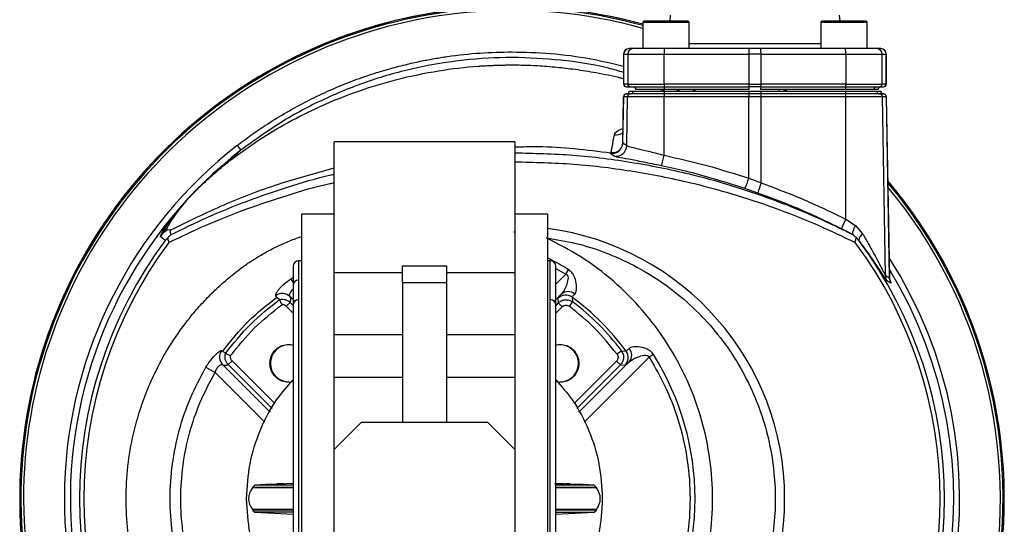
# Model space of a CAD drawing. Header units: millimetres. Extents: x 555 to 1891, y 89 to 1282.
# Tile 29 of 39: x 973 to 1153, y 1097 to 1190. Entities that reach past the tile are written whole.
import ezdxf

# ---------------------------------------------------------------- set-up
doc = ezdxf.new("R2010")
doc.units = ezdxf.units.MM

msp = doc.modelspace()

# ---------------------------------------------------------------- linework, layer by layer
at = {"color": 7, "linetype": 'Continuous', "lineweight": 25}
for p, q in [((1091.6, 1190.57), (1091.51, 1189.48)), ((1122.63, 1189.48), (1122.54, 1190.57)), ((1086.55, 1189.23), (1086.55, 1184.48)), ((1095.05, 1184.48), (1095.05, 1189.23)), ((1119.08, 1189.23), (1119.08, 1184.48)), ((1127.58, 1184.48), (1127.58, 1189.23)), ((1084.81, 1184.48), (1084.09, 1184.48)), ((1106, 1184.48), (1090.53, 1184.48)), ((1107.07, 1184.48), (1106, 1184.48)), ((1108.13, 1184.48), (1107.07, 1184.48)), ((1123.61, 1184.48), (1108.13, 1184.48)), ((1130.04, 1184.48), (1129.32, 1184.48)), ((1083.07, 1183.48), (1083.07, 1177.98)), ((1083.09, 1183.48), (1083.81, 1183.48)), ((1083.09, 1177.98), (1083.09, 1183.48)), ((1083.81, 1183.48), (1090.48, 1183.48)), ((1083.81, 1183.48), (1083.81, 1177.98)), ((1090.48, 1183.48), (1105.96, 1183.48)), ((1090.48, 1177.98), (1090.48, 1183.48)), ((1108.18, 1183.48), (1105.96, 1183.48)), ((1105.96, 1183.48), (1105.96, 1177.98)), ((1108.18, 1177.98), (1108.18, 1183.48)), ((1108.18, 1183.48), (1123.66, 1183.48)), ((1123.66, 1183.48), (1123.66, 1177.98)), ((1123.66, 1183.48), (1130.32, 1183.48)), ((1130.32, 1177.98), (1130.32, 1183.48)), ((1130.32, 1183.48), (1131.04, 1183.48)), ((1131.04, 1183.48), (1131.04, 1177.98)), ((1131.07, 1177.98), (1131.07, 1183.48)), ((1083.07, 1177.98), (1083.09, 1177.98)), ((1083.81, 1177.98), (1083.09, 1177.98)), ((1083.59, 1177.48), (1084.31, 1177.48)), ((1083.81, 1177.98), (1090.48, 1177.98)), ((1090.55, 1176.99), (1085.32, 1176.99)), ((1105.96, 1177.98), (1090.48, 1177.98)), ((1090.5, 1177.48), (1105.98, 1177.48)), ((1106.03, 1176.99), (1090.55, 1176.99)), ((1105.96, 1177.98), (1108.18, 1177.98)), ((1107.07, 1177.48), (1105.98, 1177.48)), ((1108.16, 1177.48), (1107.07, 1177.48)), ((1123.59, 1176.99), (1108.11, 1176.99)), ((1108.16, 1177.48), (1123.63, 1177.48)), ((1123.66, 1177.98), (1108.18, 1177.98)), ((1112.51, 1176.82), (1112.26, 1176.99)), ((1112.68, 1176.7), (1112.26, 1176.99)), ((1112.9, 1176.82), (1112.66, 1176.99)), ((1128.82, 1176.99), (1123.59, 1176.99)), ((1123.66, 1177.98), (1130.32, 1177.98)), ((1129.54, 1176.99), (1128.82, 1176.99)), ((1129.56, 1176.99), (1129.54, 1176.99)), ((1129.82, 1177.48), (1130.54, 1177.48)), ((1131.04, 1177.98), (1130.32, 1177.98)), ((1083.04, 1175.69), (1082.89, 1167.24)), ((1082.92, 1167.25), (1083.07, 1175.69)), ((1083.79, 1175.69), (1083.07, 1175.69)), ((1084.29, 1176.18), (1083.57, 1176.18)), ((1083.63, 1166.74), (1083.79, 1175.69)), ((1090.48, 1175.69), (1083.79, 1175.69)), ((1084.08, 1176.68), (1084.8, 1176.68)), ((1084.08, 1176.67), (1084.08, 1176.68)), ((1084.08, 1176.67), (1084.8, 1176.67)), ((1090.47, 1164.98), (1090.48, 1175.69)), ((1105.95, 1175.69), (1090.48, 1175.69)), ((1105.98, 1176.18), (1090.5, 1176.18)), ((1090.53, 1176.68), (1106, 1176.68)), ((1105.94, 1160.76), (1105.95, 1175.69)), ((1108.18, 1175.69), (1105.95, 1175.69)), ((1108.16, 1176.18), (1105.98, 1176.18)), ((1106, 1176.68), (1108.13, 1176.68)), ((1108.13, 1176.68), (1123.61, 1176.68)), ((1123.63, 1176.18), (1108.16, 1176.18)), ((1123.66, 1175.69), (1108.18, 1175.69)), ((1108.19, 1159.92), (1108.18, 1175.69)), ((1123.68, 1153.3), (1123.66, 1175.69)), ((1130.35, 1175.69), (1123.66, 1175.69)), ((1129.34, 1176.68), (1130.06, 1176.68)), ((1130.57, 1176.18), (1129.85, 1176.18)), ((1130.92, 1143.01), (1130.35, 1175.69)), ((1131.07, 1175.69), (1130.35, 1175.69)), ((1131.07, 1175.69), (1131.65, 1142.56)), ((1131.67, 1142.54), (1131.09, 1175.69)), ((1012.44, 1166.75), (1013.11, 1165.9)), ((1063.17, 1167.44), (1030.17, 1167.44)), ((1030.17, 1143.55), (1030.17, 1167.44)), ((1063.17, 1167.44), (1063.17, 1143.55)), ((1082.92, 1167.25), (1083.63, 1166.74)), ((1080.66, 1165.37), (1080.78, 1165.42)), ((1080.66, 1165.3), (1080.66, 1165.37)), ((1081.35, 1164.8), (1080.66, 1165.3)), ((1081.67, 1165.49), (1081.8, 1165.55)), ((1105.94, 1160.76), (1108.19, 1159.92)), ((1107.62, 1158.07), (1105.21, 1158.9)), ((1001.73, 1154.97), (1003.55, 1157.11)), ((1002.06, 1155.28), (1003.55, 1157.11)), ((1001.61, 1154.69), (1002.06, 1155.28)), ((999.77, 1152.4), (1001.18, 1154.27)), ((1000.49, 1153.09), (1001.61, 1154.69)), ((1001.18, 1154.27), (1001.73, 1154.97)), ((1030.17, 1154.18), (1024.17, 1154.18)), ((1024.17, 1154.18), (1024.17, 1050.18)), ((1069.17, 1154.18), (1063.17, 1154.18)), ((1069.17, 1154.18), (1069.17, 1050.18)), ((1123.68, 1153.3), (1125.45, 1152.15)), ((1125.45, 1152.15), (1126.75, 1150.58)), ((998.42, 1150.15), (998.61, 1150.63)), ((999.3, 1149.4), (998.42, 1150.15)), ((999.3, 1149.4), (999.8, 1149.96)), ((999.64, 1151.31), (999.64, 1151.63)), ((1000.4, 1151.36), (999.64, 1151.31)), ((1124.97, 1150.48), (1122.87, 1151.55)), ((1124.96, 1150.48), (1124.97, 1150.48)), ((1124.97, 1150.48), (1124.97, 1150.47)), ((1125.54, 1149.96), (1126.04, 1149.4)), ((1126.04, 1149.4), (1126.06, 1149.42)), ((1022.67, 1144.68), (1022.67, 1059.68)), ((1024.17, 1145.68), (1023.67, 1145.68)), ((1042.67, 1144.76), (1050.67, 1144.76)), ((1042.67, 1141.65), (1042.67, 1144.76)), ((1050.67, 1144.76), (1050.67, 1141.65)), ((1069.67, 1145.68), (1069.17, 1145.68)), ((1070.67, 1059.68), (1070.67, 1144.68)), ((1030.17, 1143.55), (1042.67, 1143.55)), ((1030.17, 1132.21), (1030.17, 1143.55)), ((1050.67, 1143.55), (1063.17, 1143.55)), ((1063.17, 1143.55), (1063.17, 1132.21)), ((1072.52, 1143.25), (1073.01, 1144.03)), ((1130.92, 1143.01), (1131.65, 1142.56)), ((1050.67, 1141.65), (1042.67, 1141.65)), ((1042.67, 1141.65), (1042.67, 1116.18)), ((1050.67, 1141.65), (1050.67, 1116.18)), ((1131.91, 1141.61), (1131.19, 1142.04)), ((1131.73, 1142.13), (1131.67, 1142.58)), ((1131.9, 1141.74), (1131.91, 1141.61)), ((1019.69, 1139.03), (1019.52, 1139.3)), ((1019.69, 1139.03), (1020.18, 1138.59)), ((1021.42, 1137.37), (1022.12, 1138.07)), ((1071.06, 1138.81), (1071.12, 1137.98)), ((1071.82, 1137.27), (1071.12, 1137.98)), ((1073.73, 1138.16), (1073.13, 1137.36)), ((1073.65, 1139.01), (1073.73, 1138.16)), ((1030.17, 1132.21), (1042.67, 1132.21)), ((1030.17, 1124.35), (1030.17, 1132.21)), ((1050.67, 1132.21), (1063.17, 1132.21)), ((1063.17, 1132.21), (1063.17, 1124.35)), ((1009.59, 1129.25), (1009.8, 1129.16)), ((1081.85, 1128.64), (1082.65, 1129.24)), ((1082.65, 1129.24), (1083.5, 1129.16)), ((1088.52, 1128.52), (1087.74, 1128.04)), ((1011.51, 1127.4), (1010.81, 1126.69)), ((1082.47, 1126.63), (1081.76, 1127.34)), ((1082.47, 1126.63), (1083.3, 1126.57)), ((1006.73, 1126.21), (1008.39, 1125.24)), ((1042.67, 1124.35), (1030.17, 1124.35)), ((1030.17, 1111.18), (1030.17, 1124.35)), ((1063.17, 1124.35), (1050.67, 1124.35)), ((1063.17, 1124.35), (1063.17, 1111.18)), ((1030.17, 1111.18), (1035.17, 1116.18)), ((1035.17, 1116.18), (1058.17, 1116.18)), ((1058.17, 1116.18), (1063.17, 1111.18)), ((1030.17, 1093.18), (1030.17, 1111.18)), ((1063.17, 1111.18), (1063.17, 1093.18)), ((1022.67, 1104.97), (1018.67, 1104.77)), ((1020.94, 1104.88), (1019.67, 1104.88)), ((1070.44, 1104.98), (1072.5, 1104.87)), ((1074.67, 1104.77), (1070.72, 1104.96)), ((1072.79, 1104.88), (1072.5, 1104.88)), ((1073.07, 1104.88), (1072.79, 1104.88)), ((1073.17, 1104.88), (1073.07, 1104.88)), ((1015.66, 1104.66), (1015.24, 1104.25)), ((1022.67, 1104.14), (1015.24, 1104.14)), ((1018.67, 1104.82), (1015.66, 1104.66)), ((1022.67, 1104.66), (1015.66, 1104.66)), ((1077.68, 1104.66), (1070.67, 1104.66)), ((1078.09, 1104.25), (1070.67, 1104.25)), ((1078.09, 1104.14), (1070.67, 1104.14)), ((1073.17, 1104.84), (1074.67, 1104.77)), ((1077.68, 1104.66), (1074.67, 1104.82)), ((1078.09, 1104.25), (1077.68, 1104.66)), ((1078.09, 1104.14), (1078.09, 1104.25)), ((1022.67, 1100.22), (1015.24, 1100.22)), ((1015.24, 1100.11), (1015.66, 1099.7)), ((1015.66, 1099.7), (1022.67, 1099.33)), ((1022.67, 1099.7), (1015.66, 1099.7)), ((1078.09, 1100.22), (1070.67, 1100.22)), ((1078.09, 1100.11), (1070.67, 1100.11)), ((1070.67, 1099.33), (1077.68, 1099.7)), ((1070.67, 1099.7), (1077.68, 1099.7)), ((1077.68, 1099.7), (1078.09, 1100.11)), ((1078.09, 1100.11), (1078.09, 1100.22))]:
    msp.add_line(p, q, dxfattribs=at)
at = {"color": 8, "linetype": 'Continuous', "lineweight": 25}
for p, q in [((1095.05, 1189.23), (1086.55, 1189.23)), ((1127.58, 1189.23), (1119.08, 1189.23)), ((1095.05, 1185.39), (1107.07, 1185.39)), ((1107.07, 1185.39), (1119.08, 1185.39)), ((1083.07, 1183.48), (1083.09, 1183.48)), ((1131.04, 1183.48), (1131.07, 1183.48)), ((1089.89, 1176.99), (1090.8, 1176.68)), ((1093.35, 1176.68), (1092.59, 1176.99)), ((1095.66, 1176.99), (1096.35, 1176.68)), ((1111.64, 1176.81), (1111.37, 1176.99)), ((1112.91, 1176.82), (1112.66, 1176.99)), ((1131.04, 1177.98), (1131.07, 1177.98)), ((1083.07, 1175.69), (1083.04, 1175.69)), ((1131.09, 1175.69), (1131.07, 1175.69)), ((1062.99, 1150.98), (1063.17, 1150.95)), ((1023.67, 1145.68), (1023.67, 1102.18)), ((1069.67, 1102.18), (1069.67, 1145.68)), ((1072.52, 1143.25), (1070.65, 1141.38)), ((1070.67, 1144.27), (1072.52, 1143.25)), ((1022.26, 1142.38), (1022.67, 1142.6)), ((1022.26, 1142.38), (1022.76, 1141.59)), ((1131.68, 1142.38), (1131.9, 1141.74)), ((1022.96, 1138.28), (1022.11, 1139.13)), ((1071.68, 1139.58), (1070.38, 1138.28)), ((1021.42, 1137.37), (1022.67, 1136.12)), ((1022.67, 1137.53), (1022.12, 1138.07)), ((1071.12, 1137.98), (1070.67, 1137.53)), ((1071.82, 1137.27), (1070.67, 1136.12)), ((1021.92, 1130.42), (1022.67, 1130.27)), ((1070.67, 1130.27), (1071.42, 1130.42)), ((1018.45, 1118.01), (1009.79, 1126.67)), ((1010.81, 1126.69), (1018.82, 1118.68)), ((1011.51, 1127.4), (1019.31, 1119.6)), ((1074.03, 1119.6), (1081.76, 1127.34)), ((1074.52, 1118.68), (1082.47, 1126.63)), ((1084.07, 1127.19), (1074.88, 1118.01)), ((1075.87, 1116.16), (1087.74, 1128.04)), ((1017.47, 1116.16), (1008.39, 1125.24)), ((1022.67, 1123.58), (1021.92, 1123.44)), ((1071.42, 1123.44), (1070.67, 1123.58)), ((1023.67, 1102.18), (1023.67, 1058.68)), ((1069.67, 1058.68), (1069.67, 1102.18))]:
    msp.add_line(p, q, dxfattribs=at)
at = {"color": 7, "linetype": 'Continuous', "lineweight": 25}
for centre, radius, start, end in [((1062.67, 1102.18), 89.97, 74.6043, 235.4703), ((1062.67, 1102.18), 89.75, 74.5655, 235.3734), ((1062.67, 1102.18), 89.75, 74.5654, 235.3732), ((1086.8, 1189.23), 0.25, 90, 180), ((1094.8, 1189.23), 0.25, 0, 90), ((1119.33, 1189.23), 0.25, 90, 180), ((1127.33, 1189.23), 0.25, 0, 90), ((1084.07, 1183.48), 1, 90, 180), ((1084.09, 1183.48), 0.999, 90.0308, 180.0308), ((1084.81, 1183.48), 0.999, 90.0308, 180.0308), ((1095.91, 1183.73), 5.43, 172.059, 182.6319), ((1111.38, 1183.73), 5.43, 172.059, 182.6319), ((1102.75, 1183.73), 5.43, 357.3681, 7.941), ((1118.23, 1183.73), 5.43, 357.3681, 7.941), ((1129.32, 1183.48), 0.999, 359.9692, 89.9692), ((1130.04, 1183.48), 0.999, 359.9692, 89.9692), ((1130.07, 1183.48), 1, 0, 90), ((1083.59, 1177.98), 0.5, 179.9692, 269.9692), ((1084.31, 1177.98), 0.5, 179.9692, 269.9692), ((1084.82, 1176.98), 0.5, 0.9685, 89.9699), ((1093.19, 1177.85), 2.72, 177.3681, 187.941), ((1087.9, 1177.11), 2.65, 357.3833, 8.0191), ((1108.67, 1177.85), 2.72, 177.3681, 187.941), ((1103.37, 1177.11), 2.65, 357.3833, 8.0191), ((1110.76, 1177.11), 2.65, 171.9809, 182.6167), ((1105.47, 1177.85), 2.72, 352.059, 2.6319), ((1126.24, 1177.11), 2.65, 171.9809, 182.6167), ((1120.94, 1177.85), 2.72, 352.059, 2.6319), ((1129.32, 1176.98), 0.5, 90.0301, 179.0315), ((1130.03, 1176.98), 0.5, 90.0301, 179.0315), ((1130.06, 1176.98), 0.5, 90, 179), ((1129.82, 1177.98), 0.5, 270.0308, 0.0308), ((1130.54, 1177.98), 0.5, 270.0308, 0.0308), ((1130.57, 1177.98), 0.5, 270, 0), ((1083.54, 1175.68), 0.5, 90, 179), ((1083.57, 1175.68), 0.5, 90.0301, 179.0315), ((1083.58, 1176.68), 0.5, 270.0298, 358.5319), ((1084.29, 1175.68), 0.5, 90.0301, 179.0315), ((1084.3, 1176.68), 0.5, 270.0298, 358.5319), ((1093.13, 1175.81), 2.65, 171.9809, 182.6167), ((1087.91, 1176.55), 2.62, 351.941, 2.6093), ((1108.6, 1175.81), 2.65, 171.9809, 182.6167), ((1103.38, 1176.55), 2.62, 351.941, 2.6093), ((1110.75, 1176.55), 2.62, 177.3907, 188.059), ((1105.53, 1175.81), 2.65, 357.3833, 8.0191), ((1126.23, 1176.55), 2.62, 177.3907, 188.059), ((1121.01, 1175.81), 2.65, 357.3833, 8.0191), ((1129.84, 1176.68), 0.5, 181.4681, 269.9702), ((1129.85, 1175.68), 0.5, 0.9685, 89.9699), ((1130.56, 1176.68), 0.5, 181.4681, 269.9702), ((1130.58, 1176.68), 0.5, 179.9832, 270), ((1130.57, 1175.68), 0.5, 0.9685, 89.9699), ((1130.59, 1175.68), 0.5, 1, 90), ((1080.92, 1167.29), 2, 262.4195, 358.9216), ((1081.63, 1166.78), 2, 262.0952, 358.9207), ((1079.79, 1166.74), 10.82, 340.1268, 350.6586), ((1095.58, 1163.75), 10.79, 333.2865, 343.917), ((1062.67, 1102.18), 89.97, 298.0459, 40.2261), ((1062.67, 1102.18), 89.75, 298.1257, 40.0534), ((1062.67, 1102.18), 89.75, 298.1258, 40.0531), ((1120.77, 1154.96), 13.51, 158.4792, 166.6975), ((1004.15, 1152.78), 3.26, 129.9275, 137.982), ((1003.83, 1151.95), 3.53, 128.9566, 138.7294), ((1003.04, 1149.73), 4.22, 127.1986, 140.7095), ((1136.97, 1146.1), 15.12, 151.5767, 158.8863), ((1002.43, 1147.16), 5, 123.9693, 143.2473), ((1002.48, 1147.68), 4.86, 125.6083, 142.6211), ((1127.51, 1149.35), 1.45, 121.657, 177.0341), ((1062.67, 1102.18), 79.03, 143.3066, 216.6934), ((1062.67, 1102.18), 78.27, 143.2243, 216.7757), ((1062.67, 1102.18), 78.27, 323.2243, 36.7757), ((1062.67, 1102.18), 79.03, 323.3067, 36.6933), ((1023.67, 1144.68), 1, 90, 180), ((1069.67, 1144.68), 1, 0, 90), ((1132.92, 1143.04), 2, 180.9176, 210.1088), ((1023.67, 1141.18), 1, 90, 180), ((1133.64, 1142.59), 2, 180.9152, 209.5796), ((1020.72, 1137.71), 1.99, 45.6701, 126.8148), ((1072.47, 1137.4), 2, 53.8125, 134.9619), ((1072.93, 1138.16), 1.89, 49.7602, 131.2113), ((1023.67, 1137.58), 1, 90, 180), ((1069.67, 1137.58), 1, 0, 90), ((1046.67, 1102.18), 45.66, 36.2256, 53.7744), ((1046.67, 1102.18), 45.03, 36.9488, 53.0512), ((1021.92, 1126.93), 3.4, 77.2782, 270), ((1071.42, 1126.93), 3.4, 270, 102.7218), ((1011.21, 1128.07), 2, 143.9923, 224.5687), ((1081.89, 1127.98), 2, 315.0381, 36.1875), ((1082.65, 1128.44), 1.89, 318.7887, 40.2398), ((1046.67, 1102.18), 49.45, 327.809, 32.191), ((1017.52, 1102.18), 3, 139.285, 220.715), ((1075.81, 1102.18), 3, 319.285, 40.715)]:
    msp.add_arc(centre, radius, start, end, dxfattribs=at)
at = {"color": 8, "linetype": 'Continuous', "lineweight": 25}
for centre, radius, start, end in [((1062.67, 1102.18), 89.97, 90, 235.4701), ((1062.67, 1102.18), 89.26, 74.4789, 235.1566), ((1062.67, 1102.18), 89.97, 74.6042, 90), ((1081.72, 1170.71), 2.02, 260.2551, 306.4093), ((1062.67, 1102.18), 81.81, 127.8743, 228.5295), ((1062.67, 1102.18), 80.72, 127.8743, 227.8095), ((1062.67, 1102.18), 89.97, 298.046, 40.2259), ((1062.67, 1102.18), 89.26, 298.3041, 39.6654), ((1062.67, 1102.18), 49.83, 277.4956, 82.5044), ((1046.67, 1102.18), 49.45, 57.809, 62.9349), ((1062.67, 1102.18), 81.81, 307.8488, 32.5718), ((1062.67, 1102.18), 80.72, 307.8488, 31.2982), ((1133.6, 1142.72), 1.96, 197.4249, 209.9587)]:
    msp.add_arc(centre, radius, start, end, dxfattribs=at)
at = {"color": 7, "linetype": 'Continuous', "lineweight": 25}
for points, knots in [([(1094.8, 1189.48), (1094.75, 1189.48), (1094.67, 1189.48), (1094.17, 1189.48), (1093.65, 1189.48), (1093.01, 1189.48), (1092.08, 1189.48), (1090.8, 1189.48), (1089.53, 1189.48), (1088.6, 1189.48), (1087.96, 1189.48), (1087.44, 1189.48), (1086.94, 1189.48), (1086.86, 1189.48), (1086.8, 1189.48)], [0, 0, 0, 0, 0.119728, 0.18418, 0.25, 0.31582, 0.380272, 0.5, 0.619728, 0.68418, 0.75, 0.81582, 0.880272, 1, 1, 1, 1]), ([(1123.33, 1189.48), (1122.83, 1189.48), (1122.05, 1189.48), (1121.12, 1189.48), (1120.48, 1189.48), (1119.97, 1189.48), (1119.47, 1189.48), (1119.38, 1189.48), (1119.33, 1189.48)], [0, 0, 0, 0, 0.239457, 0.368361, 0.5, 0.631639, 0.760543, 1, 1, 1, 1]), ([(1127.33, 1189.48), (1127.28, 1189.48), (1127.2, 1189.48), (1126.7, 1189.48), (1126.18, 1189.48), (1125.54, 1189.48), (1124.61, 1189.48), (1123.83, 1189.48), (1123.33, 1189.48)], [0, 0, 0, 0, 0.239457, 0.368361, 0.5, 0.631639, 0.760543, 1, 1, 1, 1]), ([(1090.53, 1184.48), (1089.82, 1184.48), (1088.35, 1184.48), (1086.47, 1184.48), (1085.14, 1184.48), (1084.92, 1184.48), (1084.81, 1184.48)], [0, 0, 0, 0, 0.241268, 0.5, 0.758732, 1, 1, 1, 1]), ([(1129.32, 1184.48), (1129.22, 1184.48), (1129, 1184.48), (1127.67, 1184.48), (1125.79, 1184.48), (1124.32, 1184.48), (1123.61, 1184.48)], [0, 0, 0, 0, 0.241268, 0.5, 0.758732, 1, 1, 1, 1]), ([(1012.44, 1166.75), (1013.27, 1167.39), (1015.07, 1168.75), (1018.09, 1170.8), (1021.52, 1172.91), (1024.56, 1174.56), (1027.02, 1175.78), (1028.82, 1176.62), (1030.64, 1177.41), (1032.48, 1178.16), (1034.33, 1178.87), (1036.15, 1179.51), (1038.19, 1180.17), (1040.64, 1180.9), (1043.4, 1181.61), (1046.08, 1182.21), (1048.52, 1182.67), (1052.06, 1183.23), (1056.78, 1183.76), (1060.72, 1183.84), (1062.67, 1183.88)], [0, 0, 0, 0, 0.057915, 0.125436, 0.20256, 0.281015, 0.317773, 0.354528, 0.391281, 0.428031, 0.464778, 0.501522, 0.535059, 0.584067, 0.643504, 0.693224, 0.736397, 0.781069, 0.892114, 1, 1, 1, 1]), ([(1084.31, 1177.48), (1084.43, 1177.48), (1084.67, 1177.48), (1086.11, 1177.48), (1088.14, 1177.48), (1089.73, 1177.48), (1090.5, 1177.48)], [0, 0, 0, 0, 0.241268, 0.5, 0.758732, 1, 1, 1, 1]), ([(1123.63, 1177.48), (1124.4, 1177.48), (1125.99, 1177.48), (1128.03, 1177.48), (1129.47, 1177.48), (1129.71, 1177.48), (1129.82, 1177.48)], [0, 0, 0, 0, 0.241268, 0.5, 0.758732, 1, 1, 1, 1]), ([(1090.5, 1176.18), (1089.73, 1176.18), (1088.13, 1176.18), (1086.09, 1176.18), (1084.64, 1176.18), (1084.4, 1176.18), (1084.29, 1176.18)], [0, 0, 0, 0, 0.241268, 0.5, 0.758732, 1, 1, 1, 1]), ([(1084.8, 1176.68), (1084.91, 1176.68), (1085.13, 1176.68), (1086.46, 1176.68), (1088.34, 1176.68), (1089.81, 1176.68), (1090.53, 1176.68)], [0, 0, 0, 0, 0.241268, 0.5, 0.758732, 1, 1, 1, 1]), ([(1123.61, 1176.68), (1124.32, 1176.68), (1125.79, 1176.68), (1127.68, 1176.68), (1129.01, 1176.68), (1129.23, 1176.68), (1129.34, 1176.68)], [0, 0, 0, 0, 0.241268, 0.5, 0.758732, 1, 1, 1, 1]), ([(1129.85, 1176.18), (1129.73, 1176.18), (1129.49, 1176.18), (1128.05, 1176.18), (1126, 1176.18), (1124.41, 1176.18), (1123.63, 1176.18)], [0, 0, 0, 0, 0.241268, 0.5, 0.758732, 1, 1, 1, 1]), ([(1080.78, 1165.42), (1080.8, 1165.55), (1080.86, 1165.9), (1081.06, 1166.99), (1081.24, 1167.97), (1081.38, 1168.71)], [0, 0, 0, 0, 0.114085, 0.318779, 1, 1, 1, 1]), ([(1063.17, 1166.5), (1064.59, 1166.54), (1070.48, 1166.7), (1076.33, 1165.97), (1080.78, 1165.42)], [0, 0, 0, 0, 0.240948, 1, 1, 1, 1]), ([(1082.9, 1167.28), (1082.88, 1167.09), (1082.84, 1166.7), (1082.56, 1166.17), (1082.16, 1165.74), (1081.84, 1165.57), (1081.67, 1165.49)], [0, 0, 0, 0, 0.2408983, 0.4937381, 0.7494067, 1, 1, 1, 1]), ([(1083.63, 1166.74), (1083.77, 1166.69), (1084.04, 1166.58), (1085.64, 1166.19), (1087.86, 1165.66), (1089.6, 1165.21), (1090.47, 1164.98)], [0, 0, 0, 0, 0.247026, 0.497853, 0.748076, 1, 1, 1, 1]), ([(1003.55, 1157.11), (1005.05, 1158.67), (1008.06, 1161.79), (1011.43, 1164.53), (1013.11, 1165.9)], [0, 0, 0, 0, 0.500055, 1, 1, 1, 1]), ([(1081.8, 1165.56), (1081.74, 1165.53), (1081.54, 1165.44), (1081.19, 1165.39), (1080.91, 1165.41), (1080.78, 1165.42)], [0, 0, 0, 0, 0.184678, 0.623881, 1, 1, 1, 1]), ([(1089.97, 1163.06), (1088.86, 1163.29), (1086.65, 1163.74), (1083.86, 1164.26), (1081.87, 1164.63), (1081.52, 1164.74), (1081.35, 1164.8)], [0, 0, 0, 0, 0.250351, 0.500136, 0.750018, 1, 1, 1, 1]), ([(1090.47, 1164.98), (1093.08, 1164.39), (1098.3, 1163.22), (1103.39, 1161.58), (1105.94, 1160.76)], [0, 0, 0, 0, 0.499997, 1, 1, 1, 1]), ([(1000.4, 1151.36), (1003.59, 1152.93), (1009.97, 1156.08), (1019.94, 1159.86), (1026.77, 1161.73), (1030.17, 1162.66)], [0, 0, 0, 0, 0.334284, 0.668569, 1, 1, 1, 1]), ([(1105.21, 1158.9), (1103.3, 1159.52), (1099.72, 1160.67), (1094.63, 1162.03), (1091.44, 1162.73), (1089.97, 1163.06)], [0, 0, 0, 0, 0.380452, 0.713788, 1, 1, 1, 1]), ([(1108.19, 1159.92), (1110.83, 1158.94), (1116.09, 1156.97), (1121.15, 1154.52), (1123.68, 1153.3)], [0, 0, 0, 0, 0.500019, 1, 1, 1, 1]), ([(1122.87, 1151.55), (1120.4, 1152.74), (1115.42, 1155.15), (1110.24, 1157.09), (1107.62, 1158.07)], [0, 0, 0, 0, 0.494568, 1, 1, 1, 1]), ([(998.61, 1150.63), (998.74, 1150.84), (998.99, 1151.28), (999.51, 1152.03), (999.77, 1152.4)], [0, 0, 0, 0, 0.500495, 1, 1, 1, 1]), ([(999.64, 1151.63), (999.73, 1151.8), (999.89, 1152.15), (1000.29, 1152.78), (1000.49, 1153.09)], [0, 0, 0, 0, 0.497424, 1, 1, 1, 1]), ([(1125.45, 1152.15), (1125.35, 1151.95), (1125.14, 1151.56), (1124.95, 1151.04), (1124.88, 1150.64), (1124.94, 1150.53), (1124.96, 1150.48)], [0, 0, 0, 0, 0.249858, 0.499917, 0.762501, 1, 1, 1, 1]), ([(999.98, 1149.04), (999.91, 1149.24), (999.78, 1149.61), (999.79, 1149.85), (999.8, 1149.96)], [0, 0, 0, 0, 0.5694688, 1, 1, 1, 1]), ([(1000.37, 1150.47), (1000.37, 1150.47), (1000.36, 1150.46), (1000.3, 1150.41), (1000.12, 1150.26), (999.93, 1150.08), (999.8, 1149.96)], [0, 0, 0, 0, 0.127139, 0.250777, 0.500655, 1, 1, 1, 1]), ([(1000.37, 1150.47), (1000.29, 1150.65), (1000.2, 1150.88), (1000.23, 1151.18), (1000.29, 1151.28), (1000.34, 1151.33), (1000.37, 1151.34), (1000.38, 1151.35), (1000.39, 1151.35), (1000.39, 1151.36), (1000.39, 1151.36), (1000.39, 1151.36), (1000.4, 1151.36), (1000.4, 1151.36)], [0, 0, 0, 0, 0.753565, 0.939879, 0.985461, 0.996403, 0.998964, 0.999322, 0.999584, 0.999691, 0.999789, 0.999889, 1, 1, 1, 1]), ([(1068.98, 1054.48), (1071.12, 1055.59), (1075.45, 1057.83), (1081.35, 1062.33), (1086.69, 1067.68), (1091.25, 1073.82), (1094.88, 1080.55), (1097.47, 1087.66), (1098.99, 1094.91), (1099.49, 1102.18), (1098.99, 1109.45), (1097.47, 1116.7), (1094.88, 1123.81), (1091.25, 1130.54), (1086.69, 1136.68), (1081.35, 1142.03), (1075.45, 1146.53), (1071.12, 1148.77), (1068.98, 1149.87)], [0, 0, 0, 0, 0.060298, 0.122445, 0.185888, 0.25, 0.314112, 0.377555, 0.439702, 0.5, 0.560298, 0.622445, 0.685888, 0.75, 0.814112, 0.877555, 0.939702, 1, 1, 1, 1]), ([(1068.98, 1149.87), (1070.77, 1149.58), (1074.4, 1148.98), (1079.73, 1147.28), (1084.97, 1144.94), (1090.01, 1141.92), (1094.71, 1138.23), (1098.95, 1133.97), (1102.62, 1129.21), (1105.65, 1124.07), (1107.99, 1118.68), (1109.62, 1113.17), (1110.57, 1107.67), (1110.88, 1102.18), (1110.57, 1096.69), (1109.62, 1091.19), (1107.99, 1085.68), (1105.65, 1080.29), (1102.62, 1075.15), (1098.95, 1070.39), (1094.71, 1066.12), (1090.01, 1062.44), (1084.97, 1059.42), (1079.73, 1057.08), (1074.4, 1055.38), (1070.77, 1054.78), (1068.98, 1054.48)], [0, 0, 0, 0, 0.03928, 0.079577, 0.120826, 0.163494, 0.20658, 0.25, 0.293417, 0.336503, 0.379174, 0.420419, 0.460717, 0.5, 0.539279, 0.579577, 0.620826, 0.663494, 0.70658, 0.75, 0.793417, 0.836503, 0.879174, 0.920419, 0.960718, 1, 1, 1, 1]), ([(1124.97, 1150.47), (1124.97, 1150.47), (1124.97, 1150.46), (1125.03, 1150.41), (1125.22, 1150.26), (1125.41, 1150.08), (1125.54, 1149.96)], [0, 0, 0, 0, 0.127218, 0.250847, 0.500928, 1, 1, 1, 1]), ([(1125.36, 1149.04), (1125.43, 1149.24), (1125.55, 1149.61), (1125.54, 1149.85), (1125.54, 1149.96)], [0, 0, 0, 0, 0.569468, 1, 1, 1, 1]), ([(1126.75, 1150.58), (1127.09, 1150.01), (1127.74, 1148.9), (1128.62, 1147.32), (1129.37, 1145.94), (1129.96, 1144.81), (1130.42, 1143.91), (1130.79, 1143.21), (1130.88, 1143.08), (1130.92, 1143.01)], [0, 0, 0, 0, 0.184976, 0.354182, 0.516189, 0.652217, 0.766847, 0.884961, 1, 1, 1, 1]), ([(1131.19, 1142.04), (1131.14, 1142.1), (1131.06, 1142.18), (1130.81, 1142.57), (1130.51, 1143.03), (1130.03, 1143.76), (1129.14, 1145.12), (1127.84, 1147.03), (1126.66, 1148.62), (1126.06, 1149.42)], [0, 0, 0, 0, 0.1262189, 0.1871551, 0.2512317, 0.3709993, 0.5030529, 0.7512913, 1, 1, 1, 1]), ([(1072.52, 1143.25), (1072.57, 1143.23), (1072.66, 1143.19), (1072.76, 1143.09), (1072.83, 1142.96), (1072.92, 1142.69), (1072.89, 1142.08), (1072.7, 1141.45), (1072.52, 1140.98), (1072.38, 1140.67), (1072.14, 1140.17), (1071.86, 1139.81), (1071.68, 1139.58)], [0, 0, 0, 0, 0.032144, 0.06325, 0.092971, 0.126205, 0.250977, 0.500427, 0.584209, 0.610144, 0.750224, 1, 1, 1, 1]), ([(1074.15, 1139.6), (1074.22, 1139.7), (1074.36, 1139.9), (1074.49, 1140.54), (1074.46, 1141.56), (1074.15, 1142.7), (1073.63, 1143.56), (1073.22, 1143.87), (1073.01, 1144.03)], [0, 0, 0, 0, 0.120918, 0.250715, 0.499542, 0.748725, 0.874385, 1, 1, 1, 1]), ([(1019.52, 1139.3), (1019.51, 1139.34), (1019.48, 1139.43), (1019.57, 1139.69), (1019.76, 1140.04), (1020.06, 1140.46), (1020.47, 1140.94), (1021.16, 1141.61), (1021.82, 1142.07), (1022.26, 1142.38)], [0, 0, 0, 0, 0.117518, 0.236185, 0.356151, 0.479484, 0.605128, 0.734858, 1, 1, 1, 1]), ([(1022.12, 1138.07), (1022.14, 1138.13), (1022.18, 1138.23), (1022.22, 1138.39), (1022.24, 1138.58), (1022.32, 1138.7), (1022.18, 1138.99), (1022.11, 1139.13)], [0, 0, 0, 0, 0.197428, 0.39831, 0.599324, 0.799877, 1, 1, 1, 1]), ([(1071.68, 1139.58), (1071.5, 1139.38), (1071.13, 1138.97), (1071.08, 1138.86), (1071.06, 1138.81)], [0, 0, 0, 0, 0.501596, 1, 1, 1, 1]), ([(1073.65, 1139.01), (1073.67, 1139.05), (1073.7, 1139.13), (1074, 1139.44), (1074.15, 1139.6)], [0, 0, 0, 0, 0.494643, 1, 1, 1, 1]), ([(1009.8, 1129.16), (1011.29, 1131.03), (1014.21, 1134.7), (1017.89, 1137.61), (1019.69, 1139.03)], [0, 0, 0, 0, 0.510728, 1, 1, 1, 1]), ([(1010.34, 1128.77), (1011.79, 1130.6), (1014.69, 1134.25), (1018.35, 1137.14), (1020.18, 1138.59)], [0, 0, 0, 0, 0.5, 1, 1, 1, 1]), ([(1020.18, 1138.59), (1020.31, 1138.62), (1020.6, 1138.68), (1021.09, 1138.64), (1021.65, 1138.47), (1021.96, 1138.21), (1022.12, 1138.07)], [0, 0, 0, 0, 0.187834, 0.423404, 0.699383, 1, 1, 1, 1]), ([(1020.18, 1138.59), (1020.19, 1138.57), (1020.2, 1138.54), (1020.3, 1138.33), (1020.44, 1138.03), (1020.54, 1137.78), (1020.59, 1137.65)], [0, 0, 0, 0, 0.242289, 0.489041, 0.741306, 1, 1, 1, 1]), ([(1021.42, 1137.37), (1021.36, 1137.42), (1021.25, 1137.52), (1021.04, 1137.61), (1020.82, 1137.67), (1020.67, 1137.66), (1020.59, 1137.65)], [0, 0, 0, 0, 0.2490403, 0.4995649, 0.7490384, 1, 1, 1, 1]), ([(1071.12, 1137.98), (1071.3, 1138.13), (1071.68, 1138.43), (1072.39, 1138.6), (1073.12, 1138.53), (1073.53, 1138.29), (1073.73, 1138.16)], [0, 0, 0, 0, 0.250155, 0.500074, 0.750028, 1, 1, 1, 1]), ([(1071.82, 1137.27), (1071.92, 1137.35), (1072.1, 1137.5), (1072.46, 1137.58), (1072.82, 1137.55), (1073.03, 1137.43), (1073.13, 1137.36)], [0, 0, 0, 0, 0.250371, 0.500036, 0.749996, 1, 1, 1, 1]), ([(1021.92, 1123.44), (1021.48, 1123.49), (1020.8, 1123.56), (1019.99, 1123.99), (1019.44, 1124.45), (1018.98, 1125), (1018.56, 1125.81), (1018.35, 1126.93), (1018.56, 1128.04), (1018.98, 1128.86), (1019.44, 1129.41), (1019.99, 1129.86), (1020.8, 1130.3), (1021.48, 1130.37), (1021.92, 1130.42)], [0, 0, 0, 0, 0.1197215, 0.1848362, 0.25, 0.3151147, 0.3802785, 0.5, 0.6197215, 0.6848362, 0.75, 0.8151147, 0.8802785, 1, 1, 1, 1]), ([(1071.42, 1130.42), (1071.86, 1130.37), (1072.53, 1130.3), (1073.34, 1129.86), (1073.9, 1129.41), (1074.35, 1128.86), (1074.77, 1128.04), (1074.99, 1126.93), (1074.77, 1125.81), (1074.35, 1125), (1073.9, 1124.45), (1073.35, 1123.99), (1072.53, 1123.56), (1071.86, 1123.49), (1071.42, 1123.44)], [0, 0, 0, 0, 0.119721, 0.184836, 0.25, 0.315115, 0.380279, 0.5, 0.619721, 0.684836, 0.75, 0.815115, 0.880279, 1, 1, 1, 1]), ([(1006.73, 1126.21), (1007.02, 1126.66), (1007.59, 1127.56), (1008.38, 1128.43), (1008.91, 1128.9), (1009.23, 1129.14), (1009.48, 1129.26), (1009.56, 1129.25), (1009.59, 1129.25)], [0, 0, 0, 0, 0.262406, 0.517799, 0.642066, 0.763358, 0.88274, 1, 1, 1, 1]), ([(1009.8, 1129.16), (1009.8, 1129.16), (1009.8, 1129.16), (1009.8, 1129.16), (1009.8, 1129.16), (1009.81, 1129.16), (1009.82, 1129.15), (1009.91, 1129.09), (1010.09, 1128.97), (1010.25, 1128.84), (1010.34, 1128.77)], [0, 0, 0, 0, 0.000036, 0.000327, 0.001136, 0.004202, 0.016125, 0.063129, 0.499852, 1, 1, 1, 1]), ([(1010.81, 1126.69), (1010.68, 1126.84), (1010.44, 1127.12), (1010.25, 1127.66), (1010.19, 1128.23), (1010.29, 1128.59), (1010.34, 1128.77)], [0, 0, 0, 0, 0.249683, 0.499689, 0.74985, 1, 1, 1, 1]), ([(1010.34, 1128.77), (1010.35, 1128.77), (1010.38, 1128.75), (1010.59, 1128.64), (1010.88, 1128.49), (1011.12, 1128.38), (1011.24, 1128.32)], [0, 0, 0, 0, 0.241918, 0.488785, 0.741281, 1, 1, 1, 1]), ([(1011.51, 1127.4), (1011.46, 1127.46), (1011.35, 1127.59), (1011.25, 1127.82), (1011.21, 1128.07), (1011.23, 1128.24), (1011.24, 1128.32)], [0, 0, 0, 0, 0.250122, 0.49995, 0.750109, 1, 1, 1, 1]), ([(1081.85, 1128.64), (1081.91, 1128.54), (1082.04, 1128.33), (1082.07, 1127.97), (1081.99, 1127.62), (1081.84, 1127.43), (1081.76, 1127.34)], [0, 0, 0, 0, 0.250371, 0.500036, 0.749996, 1, 1, 1, 1]), ([(1082.65, 1129.24), (1082.77, 1129.04), (1083.02, 1128.63), (1083.09, 1127.9), (1082.92, 1127.19), (1082.62, 1126.82), (1082.47, 1126.63)], [0, 0, 0, 0, 0.250155, 0.500074, 0.750028, 1, 1, 1, 1]), ([(1084.09, 1129.66), (1083.93, 1129.51), (1083.62, 1129.22), (1083.54, 1129.18), (1083.5, 1129.16)], [0, 0, 0, 0, 0.505357, 1, 1, 1, 1]), ([(1084.07, 1127.19), (1084.3, 1127.37), (1084.64, 1127.64), (1085.14, 1127.88), (1085.45, 1128.02), (1085.93, 1128.21), (1086.57, 1128.4), (1087.18, 1128.43), (1087.45, 1128.35), (1087.58, 1128.27), (1087.68, 1128.17), (1087.72, 1128.08), (1087.74, 1128.04)], [0, 0, 0, 0, 0.24876, 0.373825, 0.415608, 0.499033, 0.748886, 0.873765, 0.907178, 0.937066, 0.968007, 1, 1, 1, 1]), ([(1088.52, 1128.52), (1088.36, 1128.73), (1088.05, 1129.14), (1087.19, 1129.67), (1086.05, 1129.97), (1085.03, 1130), (1084.39, 1129.87), (1084.19, 1129.73), (1084.09, 1129.66)], [0, 0, 0, 0, 0.125526, 0.250903, 0.500263, 0.74936, 0.879113, 1, 1, 1, 1]), ([(1008.39, 1125.24), (1008.44, 1125.37), (1008.53, 1125.62), (1008.7, 1125.96), (1008.91, 1126.24), (1009.13, 1126.46), (1009.34, 1126.62), (1009.6, 1126.73), (1009.71, 1126.7), (1009.79, 1126.67)], [0, 0, 0, 0, 0.1288979, 0.2501836, 0.372419, 0.4998648, 0.6157611, 0.7499848, 1, 1, 1, 1]), ([(1009.79, 1126.67), (1009.92, 1126.63), (1010.17, 1126.55), (1010.37, 1126.61), (1010.6, 1126.64), (1010.74, 1126.67), (1010.81, 1126.69)], [0, 0, 0, 0, 0.249979, 0.499986, 0.755588, 1, 1, 1, 1]), ([(1083.3, 1126.57), (1083.35, 1126.59), (1083.45, 1126.64), (1083.86, 1127.01), (1084.07, 1127.19)], [0, 0, 0, 0, 0.498404, 1, 1, 1, 1]), ([(1087.74, 1128.04), (1088.84, 1126.13), (1091.06, 1122.27), (1093.38, 1115.89), (1094.87, 1109.15), (1095.37, 1102.18), (1094.87, 1095.21), (1093.38, 1088.47), (1091.06, 1082.09), (1088.84, 1078.23), (1087.74, 1076.32)], [0, 0, 0, 0, 0.120671, 0.244977, 0.371832, 0.5, 0.628168, 0.755023, 0.879329, 1, 1, 1, 1]), ([(1006.73, 1078.15), (1005.74, 1079.99), (1003.76, 1083.68), (1001.74, 1089.67), (1000.47, 1095.86), (1000.05, 1102.19), (1000.47, 1108.5), (1001.74, 1114.67), (1003.75, 1120.65), (1005.73, 1124.35), (1006.73, 1126.21)], [0, 0, 0, 0, 0.12429, 0.249025, 0.374851, 0.5002, 0.625709, 0.750313, 0.874783, 1, 1, 1, 1]), ([(1008.39, 1079.12), (1007.44, 1080.9), (1005.55, 1084.45), (1003.61, 1090.21), (1002.4, 1096.15), (1002, 1102.21), (1002.41, 1108.25), (1003.62, 1114.16), (1005.54, 1119.9), (1007.44, 1123.45), (1008.39, 1125.24)], [0, 0, 0, 0, 0.124968, 0.249822, 0.375445, 0.500531, 0.625781, 0.750179, 0.874452, 1, 1, 1, 1]), ([(1014.17, 1102.18), (1014.29, 1104.31), (1014.53, 1108.57), (1016.48, 1114.68), (1019.15, 1119.93), (1021.61, 1122.72), (1022.67, 1123.92)], [0, 0, 0, 0, 0.266818, 0.533635, 0.800453, 1, 1, 1, 1]), ([(1070.67, 1123.92), (1071.72, 1122.72), (1074.19, 1119.93), (1076.85, 1114.68), (1078.81, 1108.57), (1079.05, 1104.31), (1079.17, 1102.18)], [0, 0, 0, 0, 0.199547, 0.466365, 0.733182, 1, 1, 1, 1]), ([(1022.67, 1104.25), (1021.97, 1104.25), (1020.27, 1104.25), (1018.23, 1104.25), (1016.49, 1104.25), (1015.53, 1104.25), (1015.13, 1104.25), (1015.24, 1104.25), (1015.24, 1104.25)], [0, 0, 0, 0, 0.149763, 0.362322, 0.574881, 0.787439, 0.999998, 1, 1, 1, 1]), ([(1022.67, 1080.44), (1021.61, 1081.63), (1019.15, 1084.43), (1016.48, 1089.68), (1014.53, 1095.79), (1014.29, 1100.05), (1014.17, 1102.18)], [0, 0, 0, 0, 0.199547, 0.466365, 0.733182, 1, 1, 1, 1]), ([(1079.17, 1102.18), (1079.05, 1100.05), (1078.81, 1095.79), (1076.85, 1089.68), (1074.19, 1084.43), (1071.72, 1081.63), (1070.67, 1080.44)], [0, 0, 0, 0, 0.266818, 0.533635, 0.800453, 1, 1, 1, 1]), ([(1022.67, 1100.11), (1021.97, 1100.11), (1020.27, 1100.11), (1018.22, 1100.11), (1016.52, 1100.11), (1015.45, 1100.11), (1015.31, 1100.11), (1015.24, 1100.11)], [0, 0, 0, 0, 0.149765, 0.362324, 0.574883, 0.787441, 1, 1, 1, 1])]:
    msp.add_open_spline(points, degree=3, knots=knots, dxfattribs=at)
at = {"color": 8, "linetype": 'Continuous', "lineweight": 25}
for points, knots in [([(1083.07, 1180.12), (1082.15, 1180.39), (1078.41, 1181.49), (1071.6, 1182.46), (1062.73, 1183.01), (1053.85, 1182.51), (1045.07, 1181.07), (1036.5, 1178.68), (1028.24, 1175.34), (1020.33, 1171.15), (1015.52, 1167.65), (1013.11, 1165.9)], [0, 0, 0, 0, 0.038597, 0.15813, 0.278092, 0.398663, 0.518229, 0.638077, 0.75881, 0.879124, 1, 1, 1, 1]), ([(1062.67, 1183.88), (1065.01, 1183.82), (1069.84, 1183.69), (1076.68, 1182.8), (1081.08, 1181.76), (1083.07, 1181.29)], [0, 0, 0, 0, 0.341547, 0.702691, 1, 1, 1, 1]), ([(1003.55, 1157.11), (1003.55, 1157.11), (1003.57, 1157.14), (1003.64, 1157.21), (1003.9, 1157.49), (1004.46, 1158.07), (1005.41, 1159.03), (1006.98, 1160.52), (1009.31, 1162.57), (1012.58, 1165.16), (1016.75, 1168.05), (1021.85, 1171.11), (1027.94, 1174.16), (1034.63, 1176.82), (1041.83, 1178.99), (1049.1, 1180.51), (1054.4, 1181.13), (1057.42, 1181.33), (1058.28, 1181.38), (1059.15, 1181.42), (1060.02, 1181.45), (1060.9, 1181.47), (1061.79, 1181.49), (1062.39, 1181.49), (1062.69, 1181.49), (1062.69, 1181.49), (1062.69, 1181.49), (1062.69, 1181.49), (1062.7, 1181.49), (1062.74, 1181.49), (1062.91, 1181.49), (1063.59, 1181.49), (1065.09, 1181.47), (1067.65, 1181.36), (1070.8, 1181.12), (1074.38, 1180.7), (1078.23, 1180.08), (1081.18, 1179.47), (1082.85, 1179.05), (1083.07, 1178.99)], [0, 0, 0, 0, 0.000131, 0.0010924, 0.0036996, 0.0134438, 0.0291887, 0.050874, 0.0889119, 0.1372553, 0.1959238, 0.2651086, 0.3440211, 0.4325742, 0.5150089, 0.6052624, 0.6904171, 0.7003309, 0.7103204, 0.7203872, 0.7305329, 0.7407591, 0.7510675, 0.7614601, 0.7614603, 0.761462, 0.7614668, 0.7614853, 0.7615573, 0.7618414, 0.7629702, 0.7674674, 0.7853893, 0.8151271, 0.8565833, 0.8951634, 0.9403011, 0.992121, 1, 1, 1, 1]), ([(1081.38, 1168.71), (1081.5, 1169), (1081.67, 1169.42), (1082.64, 1169.75), (1082.94, 1169.86)], [0, 0, 0, 0, 0.695906, 1, 1, 1, 1]), ([(1063.17, 1165.43), (1066.71, 1165.35), (1074.03, 1165.17), (1084.94, 1163.76), (1094.92, 1161.71), (1103.62, 1159.25), (1111.21, 1156.62), (1118.39, 1153.69), (1122.81, 1151.53), (1124.97, 1150.47)], [0, 0, 0, 0, 0.159033, 0.328054, 0.495372, 0.623145, 0.746985, 0.876154, 1, 1, 1, 1]), ([(1081.67, 1165.5), (1081.6, 1165.47), (1081.4, 1165.39), (1081.05, 1165.34), (1080.79, 1165.36), (1080.66, 1165.37)], [0, 0, 0, 0, 0.227725, 0.626848, 1, 1, 1, 1]), ([(1063.17, 1163.78), (1066.76, 1163.7), (1074.13, 1163.52), (1085.14, 1162.13), (1095.13, 1160.11), (1103.9, 1157.69), (1111.47, 1155.12), (1118.72, 1152.22), (1123.14, 1150.1), (1125.36, 1149.04)], [0, 0, 0, 0, 0.159791, 0.328056, 0.496264, 0.621371, 0.74735, 0.873708, 1, 1, 1, 1]), ([(1000.37, 1150.47), (1002.53, 1151.53), (1006.95, 1153.69), (1014.12, 1156.63), (1021.7, 1159.21), (1027.05, 1160.83), (1029.96, 1161.47), (1030.17, 1161.51)], [0, 0, 0, 0, 0.241604, 0.493676, 0.733714, 0.981431, 1, 1, 1, 1]), ([(999.98, 1149.04), (1002.2, 1150.1), (1006.65, 1152.23), (1013.92, 1155.15), (1021.51, 1157.66), (1026.94, 1159.31), (1029.9, 1159.9), (1030.17, 1159.95)], [0, 0, 0, 0, 0.245854, 0.491279, 0.734673, 0.976382, 1, 1, 1, 1]), ([(1024.17, 1054.23), (1024.16, 1054.23), (1023.54, 1054.43), (1022.01, 1055.03), (1019.62, 1056.08), (1017.06, 1057.45), (1014.66, 1058.94), (1011.52, 1061.21), (1007.81, 1064.47), (1004.22, 1068.43), (1001.47, 1072.11), (999.39, 1075.38), (997.19, 1079.45), (995.1, 1084.41), (993.38, 1090.29), (992.36, 1096.23), (992.03, 1102.19), (992.37, 1108.15), (993.27, 1113.42), (994.51, 1117.99), (995.88, 1121.85), (997.78, 1126.1), (1000.35, 1130.67), (1003.18, 1134.61), (1005.74, 1137.61), (1007.82, 1139.78), (1010.05, 1141.85), (1012.18, 1143.61), (1014.19, 1145.09), (1016.07, 1146.32), (1018.06, 1147.46), (1020.15, 1148.52), (1021.96, 1149.3), (1023.31, 1149.82), (1023.93, 1150.04), (1024.17, 1150.12)], [0, 0, 0, 0, 0.0001472, 0.0161816, 0.040954, 0.0649822, 0.088234, 0.1106818, 0.1604933, 0.209372, 0.2413904, 0.2729103, 0.3039039, 0.3541183, 0.4035936, 0.4522668, 0.5000862, 0.547915, 0.5965692, 0.6294493, 0.6626561, 0.6961693, 0.742612, 0.7903321, 0.8146484, 0.8392433, 0.8641009, 0.8892045, 0.9071856, 0.9256497, 0.9445842, 0.9639748, 0.9838054, 0.9936239, 1, 1, 1, 1]), ([(1022.11, 1139.13), (1022.1, 1139.14), (1022.04, 1139.22), (1022, 1139.43), (1022.1, 1139.81), (1022.33, 1140.16), (1022.51, 1140.37), (1022.64, 1140.46), (1022.67, 1140.48)], [0, 0, 0, 0, 0.059378, 0.318692, 0.636093, 0.803291, 0.954368, 1, 1, 1, 1])]:
    msp.add_open_spline(points, degree=3, knots=knots, dxfattribs=at)
at = {"color": 7, "linetype": 'Continuous', "lineweight": 25}
for points in [[(1011.24, 1128.32), (1012.63, 1130.05), (1015.39, 1133.52), (1018.86, 1136.28), (1020.59, 1137.65)], [(1081.85, 1128.64), (1080.55, 1130.25), (1077.95, 1133.46), (1074.74, 1136.06), (1073.13, 1137.36)]]:
    msp.add_open_spline(points, degree=3, dxfattribs=at)

doc.saveas('drawing.dxf')
